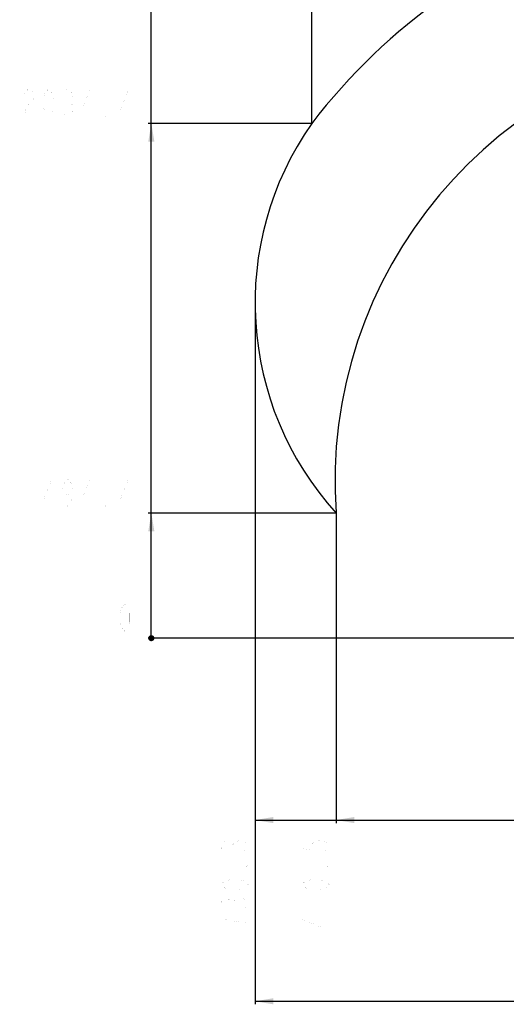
# Model space of a CAD drawing. Header units: millimetres. Extents: x 0 to 14268, y 0 to 10092.
# Tile 78 of 122: x 4862 to 6783, y 3979 to 7870. Entities that reach past the tile are written whole.
import ezdxf

# ---------------------------------------------------------------- set-up
doc = ezdxf.new("R2010")
doc.units = ezdxf.units.MM
doc.header["$LTSCALE"] = 784.74
doc.layers.get('0').update_dxf_attribs({"linetype": 'CONTINUOUS'})
doc.layers.add('运动范围-新_DXF_BALLOON', color=7, linetype='CONTINUOUS')
doc.layers.add('运动范围-新_DXF_DIMENSION', color=7, linetype='CONTINUOUS')
doc.styles.get("Standard").update_dxf_attribs({"font": 'txt', "width": 0.7})
doc.dimstyles.new('DIMSTYLE_10', dxfattribs={"dimtxt": 108, "dimasz": 72, "dimexe": 1, "dimexo": 0, "dimgap": 2.25, "dimtad": 0, "dimtih": 1, "dimtoh": 1, "dimdec": 1, "dimdsep": 46, "dimtxsty": 'Standard', "dimblk": '_FILLED', "dimblk1": '_FILLED', "dimblk2": '_FILLED', "dimcen": 0.09, "dimclrt": 5, "dimazin": 2, "dimtp": 1.2, "dimtm": 1.2, "dimtfac": 1, "dimtdec": 0, "dimtofl": 0, "dimtmove": 0, "dimatfit": 3, "dimldrblk": '_FILLED', "dimfxl": 0, "dimtolj": 1, "dimarcsym": 0})
doc.dimstyles.new('DIMSTYLE_11', dxfattribs={"dimtxt": 108, "dimasz": 72, "dimexe": 1, "dimexo": 0, "dimgap": 2.25, "dimtad": 0, "dimtih": 1, "dimtoh": 1, "dimdec": 1, "dimdsep": 46, "dimtxsty": 'Standard', "dimblk": '_FILLED', "dimblk1": '_FILLED', "dimblk2": '_FILLED', "dimcen": 0.09, "dimclrt": 5, "dimazin": 2, "dimtp": 0.8, "dimtm": 0.8, "dimtfac": 1, "dimtdec": 0, "dimtofl": 0, "dimtmove": 0, "dimatfit": 3, "dimldrblk": '_FILLED', "dimfxl": 0, "dimtolj": 1, "dimarcsym": 0})
doc.dimstyles.new('DIMSTYLE_13', dxfattribs={"dimtxt": 108, "dimasz": 72, "dimexe": 1, "dimexo": 0, "dimgap": 2.25, "dimtad": 0, "dimtih": 1, "dimtoh": 1, "dimdec": 1, "dimdsep": 46, "dimtxsty": 'Standard', "dimblk": '_FILLED', "dimblk1": '_FILLED', "dimblk2": '_FILLED', "dimcen": 0.09, "dimclrt": 5, "dimazin": 2, "dimtp": 2, "dimtm": 2, "dimtfac": 1, "dimtdec": 0, "dimtofl": 0, "dimtmove": 0, "dimatfit": 3, "dimldrblk": '_FILLED', "dimfxl": 0, "dimtolj": 1, "dimarcsym": 0})
doc.dimstyles.new('DIMSTYLE_8', dxfattribs={"dimtxt": 108, "dimasz": 72, "dimexe": 1, "dimexo": 0, "dimgap": 2.25, "dimtad": 0, "dimtih": 1, "dimtoh": 1, "dimdsep": 46, "dimtxsty": 'Standard', "dimblk": '_FILLED', "dimblk1": '_FILLED', "dimblk2": '_FILLED', "dimcen": 0.09, "dimclrt": 5, "dimazin": 2, "dimtp": 0.1, "dimtm": 0.1, "dimtfac": 1, "dimtofl": 0, "dimtmove": 0, "dimatfit": 3, "dimldrblk": '_FILLED', "dimfxl": 0, "dimtolj": 1, "dimarcsym": 0})
doc.dimstyles.new('DIMSTYLE_9', dxfattribs={"dimtxt": 108, "dimasz": 72, "dimexe": 1, "dimexo": 0, "dimgap": 2.25, "dimtad": 1, "dimdec": 1, "dimdsep": 46, "dimtxsty": 'Standard', "dimblk": '_FILLED', "dimblk1": '_FILLED', "dimblk2": '_FILLED', "dimcen": 0.09, "dimclrt": 5, "dimazin": 2, "dimtp": 2, "dimtm": 2, "dimtfac": 1, "dimtdec": 1, "dimtofl": 0, "dimtmove": 0, "dimatfit": 3, "dimldrblk": '_FILLED', "dimfxl": 0, "dimtolj": 1, "dimarcsym": 0})

# ---------------------------------------------------------------- blocks, each defined once
blk = doc.blocks.new('*D13')
at = {"layer": '运动范围-新_DXF_DIMENSION', "color": 2, "linetype": 'Continuous', "transparency": 16777216}
blk.add_line((7185.4, 5425.9), (5369.5, 5425.9), dxfattribs=at)
blk = doc.blocks.new('_FILLED')
at = {"color": 0, "linetype": 'ByBlock'}
blk.add_solid([(0, 0), (-1, 0.167), (-1, -0.167)], dxfattribs=at)
blk = doc.blocks.new('*D16')
at = {"layer": '运动范围-新_DXF_DIMENSION', "color": 2, "linetype": 'Continuous', "transparency": 16777216}
for p, q in [((5791.1, 6750.5), (5791.1, 3978.8)), ((10204.8, 6139.3), (10204.8, 3978.8)), ((5791.1, 3990.8), (7998, 3990.8)), ((10204.8, 3990.8), (7998, 3990.8))]:
    blk.add_line(p, q, dxfattribs=at)
at = {"layer": '运动范围-新_DXF_DIMENSION', "color": 2, "linetype": 'Continuous', "transparency": 16777216, "xscale": 72, "yscale": 72, "zscale": 72, "rotation": 180}
blk.add_blockref('_FILLED', (5791.1, 3990.8), dxfattribs=at)
at = {"layer": '运动范围-新_DXF_DIMENSION', "color": 2, "linetype": 'Continuous', "transparency": 16777216, "xscale": 72, "yscale": 72, "zscale": 72}
blk.add_blockref('_FILLED', (10204.8, 3990.8), dxfattribs=at)
blk = doc.blocks.new('*D17')
at = {"layer": '运动范围-新_DXF_BALLOON', "color": 2, "linetype": 'Continuous', "transparency": 16777216}
blk.add_line((6110.8, 5920.3), (6110.8, 4695.1), dxfattribs=at)
blk = doc.blocks.new('*D21')
at = {"layer": '运动范围-新_DXF_BALLOON', "color": 2, "linetype": 'Continuous', "transparency": 16777216}
blk.add_line((6014.9, 7460.3), (6014.9, 8522.9), dxfattribs=at)
blk = doc.blocks.new('*D24')
at = {"layer": '运动范围-新_DXF_BALLOON', "color": 2, "linetype": 'Continuous', "transparency": 16777216}
blk.add_line((6110.8, 5920.3), (5369.5, 5920.3), dxfattribs=at)
blk = doc.blocks.new('*D25')
at = {"layer": '运动范围-新_DXF_BALLOON', "color": 2, "linetype": 'Continuous', "transparency": 16777216}
blk.add_line((6014.9, 7460.3), (5369.5, 7460.3), dxfattribs=at)
blk = doc.blocks.new('*D26')
at = {"layer": '运动范围-新_DXF_BALLOON', "color": 2, "linetype": 'Continuous', "transparency": 16777216}
blk.add_line((7871.4, 8378.8), (5369.5, 8378.8), dxfattribs=at)
blk = doc.blocks.new('*D34')
at = {"layer": '运动范围-新_DXF_BALLOON', "color": 2, "linetype": 'Continuous', "transparency": 16777216}
blk.add_line((5791.1, 6750.5), (5791.1, 4695.1), dxfattribs=at)

msp = doc.modelspace()

# ---------------------------------------------------------------- linework, layer by layer
at = {"color": 2, "linetype": 'Continuous'}
for p, q in [((5381.542, 5425.897), (5381.542, 8378.798)), ((5791.115, 4707.089), (8435.697, 4707.089))]:
    msp.add_line(p, q, dxfattribs=at)
at = {"color": 2, "linetype": 'Continuous', "const_width": 12}
msp.add_lwpolyline([(5375.542, 5425.897, 1), (5387.542, 5425.897, 1)], format="xyb", close=True, dxfattribs=at)
msp.add_lwpolyline([(5375.542, 5425.897, 1), (5387.542, 5425.897, 1)], format="xyb", close=True, dxfattribs=at)
msp.add_lwpolyline([(5375.542, 5425.897, 1), (5387.542, 5425.897, 1)], format="xyb", close=True, dxfattribs=at)
at = {"color": 2, "linetype": 'Continuous'}
for centre, radius, start, end in [((7871.383, 6043.397), 2335.402, 2.352729, 142.647271), ((7871.383, 6043.397), 1764.838, 96.000281, 183.999719), ((7028.734, 6750.463), 1237.619, 145, 222.127091)]:
    msp.add_arc(centre, radius, start, end, dxfattribs=at)
for points in [[(5381.542, 7460.332), (5393.542, 7388.332), (5369.542, 7388.332)], [(5381.542, 5920.296), (5393.542, 5848.296), (5369.542, 5848.296)], [(5791.115, 4707.089), (5863.115, 4719.089), (5863.115, 4695.089)], [(6110.843, 4707.089), (6182.843, 4719.089), (6182.843, 4695.089)]]:
    msp.add_solid(points, dxfattribs=at)
at = {"layer": '运动范围-新_DXF_BALLOON', "color": 5, "linetype": 'Continuous', "const_width": 0.12}
for points in [[(4880.842, 7577.332), (4885.567, 7586.332), (4895.017, 7595.332), (4904.467, 7595.332), (4913.917, 7586.332), (4918.642, 7577.332), (4918.642, 7559.332), (4913.917, 7550.332)], [(4975.342, 7487.332), (4965.892, 7496.332), (4961.167, 7505.332), (4956.442, 7523.332), (4956.442, 7559.332), (4961.167, 7577.332), (4965.892, 7586.332), (4975.342, 7595.332), (4984.792, 7586.332), (4989.517, 7577.332), (4994.242, 7559.332), (4994.242, 7523.332), (4989.517, 7505.332), (4984.792, 7496.332), (4975.342, 7487.332)], [(5036.767, 7586.332), (5046.217, 7595.332), (5055.667, 7595.332), (5065.117, 7586.332), (5069.842, 7577.332), (5069.842, 7568.331), (5065.117, 7559.332), (5055.667, 7550.332), (5065.117, 7541.332), (5069.842, 7532.331), (5074.567, 7523.332), (5074.567, 7514.332)], [(5140.717, 7487.332), (5140.717, 7595.332), (5107.642, 7514.332), (5150.167, 7514.332)], [(5291.917, 7487.332), (5291.917, 7595.332), (5258.842, 7514.332), (5301.367, 7514.332)], [(4913.917, 7550.332), (4895.017, 7532.331), (4885.567, 7514.332), (4880.842, 7487.332), (4918.642, 7487.332)], [(5046.217, 7550.332), (5055.667, 7550.332)], [(5074.567, 7514.332), (5065.117, 7496.332), (5055.667, 7487.332), (5046.217, 7487.332), (5036.767, 7496.332), (5032.042, 7505.332)], [(5202.142, 7487.332), (5197.417, 7487.332), (5197.417, 7496.332), (5202.142, 7487.332)], [(4989.517, 5947.296), (4989.517, 6055.296), (4956.442, 5974.296), (4998.967, 5974.296)], [(5069.842, 6019.296), (5065.117, 6001.296), (5050.942, 5992.296), (5036.767, 6001.296), (5032.042, 6019.296), (5036.767, 6037.296), (5041.492, 6046.296), (5050.942, 6055.296), (5060.392, 6046.296), (5065.117, 6037.296), (5069.842, 6019.296), (5069.842, 5983.296), (5065.117, 5965.296), (5060.392, 5956.296), (5050.942, 5947.296), (5041.492, 5956.296), (5036.767, 5965.296)], [(5140.717, 5947.296), (5140.717, 6055.296), (5107.642, 5974.296), (5150.167, 5974.296)], [(5291.917, 5947.296), (5291.917, 6055.296), (5258.842, 5974.296), (5301.367, 5974.296)], [(5202.142, 5947.296), (5197.417, 5947.296), (5197.417, 5956.296), (5202.142, 5947.296)], [(5665.115, 4589.114), (5656.115, 4598.564), (5656.115, 4608.014), (5665.115, 4617.464), (5674.115, 4622.189), (5683.115, 4622.189), (5692.115, 4617.464), (5701.115, 4608.014), (5710.115, 4617.464), (5719.115, 4622.189), (5728.115, 4626.914), (5737.115, 4626.914), (5746.115, 4622.189), (5755.115, 4617.464), (5764.115, 4608.014), (5764.115, 4598.564), (5755.115, 4589.114), (5746.115, 4584.389)], [(5701.115, 4598.564), (5701.115, 4608.014)], [(5975.843, 4622.189), (5975.843, 4593.839), (6020.843, 4589.114), (6011.843, 4598.564), (6011.843, 4608.014), (6020.843, 4617.464), (6029.843, 4622.189), (6047.843, 4626.914), (6065.843, 4622.189), (6074.843, 4617.464), (6083.843, 4608.014), (6083.843, 4598.564), (6074.843, 4589.114), (6065.843, 4584.389)], [(5764.115, 4527.689), (5764.115, 4522.964), (5755.115, 4522.964), (5764.115, 4527.689)], [(6083.843, 4527.689), (6083.843, 4522.964), (6074.843, 4522.964), (6083.843, 4527.689)], [(5764.115, 4452.089), (5755.115, 4442.639), (5746.115, 4437.914), (5728.115, 4433.189), (5692.115, 4433.189), (5674.115, 4437.914), (5665.115, 4442.639), (5656.115, 4452.089), (5665.115, 4461.538), (5674.115, 4466.264), (5692.115, 4470.988), (5728.115, 4470.988), (5746.115, 4466.264), (5755.115, 4461.538), (5764.115, 4452.089)], [(6083.843, 4452.089), (6074.843, 4442.639), (6065.843, 4437.914), (6047.843, 4433.189), (6011.843, 4433.189), (5993.843, 4437.914), (5984.843, 4442.639), (5975.843, 4452.089), (5984.843, 4461.538), (5993.843, 4466.264), (6011.843, 4470.988), (6047.843, 4470.988), (6065.843, 4466.264), (6074.843, 4461.538), (6083.843, 4452.089)], [(5665.115, 4362.314), (5656.115, 4371.764), (5656.115, 4381.213), (5665.115, 4390.663), (5674.115, 4395.389), (5683.115, 4395.389), (5692.115, 4390.663), (5701.115, 4381.213), (5710.115, 4390.663), (5719.115, 4395.389), (5728.115, 4400.113), (5737.115, 4400.113), (5746.115, 4395.389), (5755.115, 4390.663), (5764.115, 4381.213), (5764.115, 4371.764), (5755.115, 4362.314), (5746.115, 4357.589)], [(5701.115, 4371.764), (5701.115, 4381.213)], [(5975.843, 4376.489), (6083.843, 4376.489)], [(5764.115, 4300.888), (5719.115, 4305.614), (5692.115, 4310.338), (5674.115, 4315.064), (5656.115, 4319.788), (5656.115, 4281.989)], [(6083.843, 4315.064), (5975.843, 4315.064), (6056.843, 4281.989), (6056.843, 4324.514)], [(5656.115, 4225.289), (5764.115, 4225.289)], [(5975.843, 4225.289), (6083.843, 4225.289)]]:
    msp.add_lwpolyline(points, dxfattribs=at)
at = {"layer": '运动范围-新_DXF_DIMENSION', "color": 5, "linetype": 'Continuous', "const_width": 0.12}
msp.add_lwpolyline([(5277.742, 5452.897), (5268.292, 5461.896), (5263.567, 5470.897), (5258.842, 5488.897), (5258.842, 5524.896), (5263.567, 5542.896), (5268.292, 5551.897), (5277.742, 5560.896), (5287.192, 5551.897), (5291.917, 5542.896), (5296.642, 5524.896), (5296.642, 5488.897), (5291.917, 5470.897), (5287.192, 5461.896), (5277.742, 5452.897)], dxfattribs=at)

# ---------------------------------------------------------------- dimensions: what is measured, and where the dimension line sits
at = {"layer": '运动范围-新_DXF_BALLOON', "color": 2, "linetype": 'Continuous'}
for feature_location, offset, dtype, origin, dimstyle, picture, middle in [((6014.936, 7460.332), (0, 1062.597), 1, (7521.383, 7460.332), 'DIMSTYLE_10', '*D21', (5987.936, 8576.929)), ((7871.383, 8378.798), (-2501.841, 0), 0, (7871.383, 5425.897), 'DIMSTYLE_13', '*D26', (4861.942, 8405.798)), ((6014.936, 7460.332), (-645.394, 0), 0, (6014.936, 5425.897), 'DIMSTYLE_13', '*D25', (4861.942, 7487.332)), ((5791.115, 6750.463), (0, -2055.374), 1, (7521.383, 6750.463), 'DIMSTYLE_10', '*D34', (5764.115, 4187.489)), ((6110.843, 5920.296), (-741.301, 0), 0, (7185.412, 5425.897), 'DIMSTYLE_11', '*D24', (4937.542, 5947.296)), ((6110.843, 5920.296), (0, -1225.208), 1, (7521.383, 5419.354), 'DIMSTYLE_10', '*D17', (6083.843, 4187.489))]:
    dim = msp.add_ordinate_dim(feature_location=feature_location, offset=offset, dtype=dtype, origin=origin, dimstyle=dimstyle, dxfattribs=at)
    dim.commit()
    dim.dimension.update_dxf_attribs({"geometry": picture, "text_midpoint": middle})
at = {"layer": '运动范围-新_DXF_DIMENSION', "color": 2, "linetype": 'Continuous'}
dim = msp.add_linear_dim(base=(10204.816, 3990.825), p1=(5791.115, 6750.463), p2=(10204.816, 6139.268), dimstyle='DIMSTYLE_9', dxfattribs=at)
dim.commit()
dim.dimension.update_dxf_attribs({"geometry": '*D16', "text_midpoint": (7771.166, 3990.825), "dimtype": 160})
dim = msp.add_ordinate_dim(feature_location=(7185.411953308, 5425.896507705), offset=(-1815.870043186, 0), dtype=0, origin=(7185.411953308, 5425.896507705), dimstyle='DIMSTYLE_8', override={"dimgap": 27.000135, "dimtad": 1, "dimtih": 0, "dimtoh": 0}, dxfattribs=at)
dim.commit()
dim.dimension.update_dxf_attribs({"geometry": '*D13', "text_midpoint": (5239.941910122, 5452.896507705)})

doc.saveas('drawing.dxf')
